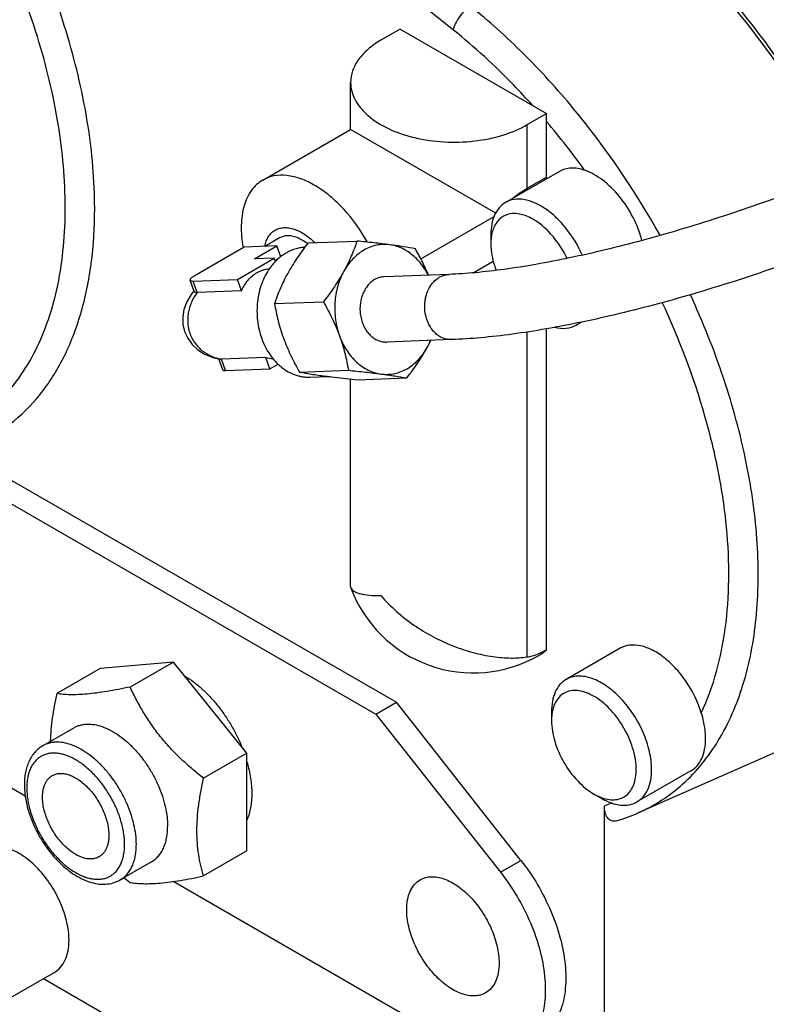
# Model space of a CAD drawing. Header units: inches. Extents: x 0 to 34, y 0 to 22.
# Tile 138 of 164: x 28.6 to 29.3, y 13.4 to 14.3. Entities that reach past the tile are written whole.
import ezdxf

# ---------------------------------------------------------------- set-up
doc = ezdxf.new("R2010")
doc.units = ezdxf.units.IN
doc.header["$LTSCALE"] = 1.87
doc.header["$MEASUREMENT"] = 0
doc.layers.add('3_ALL_AXES', color=7, linetype='CONTINUOUS')
doc.layers.add('7_ALL_FEATURES', color=7, linetype='CONTINUOUS')

msp = doc.modelspace()

# ---------------------------------------------------------------- linework, layer by layer
at = {"layer": '3_ALL_AXES', "color": 7, "linetype": 'Continuous'}
for p, q in [((29.01104, 14.26737), (28.82321, 14.41789)), ((29.09518, 14.13441), (29.09518, 14.18473)), ((28.83868, 14.13168), (28.91817, 14.17757)), ((29.04925, 14.10188), (28.91816, 14.17757)), ((29.07778, 14.12437), (29.07778, 14.18185)), ((29.07778, 14.12437), (29.09518, 14.13441)), ((28.98156, 14.06046), (29.04769, 14.09864)), ((28.85398, 14.07945), (28.8406, 14.07173)), ((28.87968, 14.07494), (28.92385, 14.07656)), ((29.02893, 14.04796), (29.04699, 14.05839)), ((28.84939, 14.02), (28.89357, 14.02162)), ((29.09518, 13.70704), (29.09518, 13.99736)), ((29.07778, 13.70053), (29.07778, 13.99452)), ((28.87191, 13.9581), (28.91609, 13.95971)), ((28.88156, 13.95349), (28.89813, 13.9541)), ((28.90035, 13.95381), (28.901, 13.95373)), ((28.901, 13.95373), (28.92472, 13.95113)), ((28.92472, 13.95113), (28.96889, 13.95274)), ((28.91816, 13.76411), (28.91838, 13.76291)), ((29.16161, 13.70829), (29.11289, 13.68016)), ((28.75811, 13.6959), (28.71892, 13.67328)), ((28.69181, 13.68998), (28.65263, 13.66735)), ((28.66831, 13.63649), (28.64002, 13.62016)), ((28.8244, 13.61343), (28.78521, 13.59081)), ((29.22559, 13.59748), (29.17687, 13.56935)), ((28.8244, 13.52504), (28.78521, 13.50242)), ((28.73831, 13.51525), (28.71002, 13.49892)), ((28.65043, 13.41521), (28.60171, 13.38708)), ((28.64066, 13.40957), (28.85914, 13.28343))]:
    msp.add_line(p, q, dxfattribs=at)
for centre, radius, start, end in [((29.12257, 14.11869), 0.03158, 150.14548, 154.57003), ((28.9379, 14.09167), 0.11875, 190.08628, 190.26482), ((28.84879, 14.0567), 0.15817, 331.1307, 333.74426), ((28.93336, 14.01004), 0.06159, 331.16106, 337.70411), ((28.97675, 14.5736), 0.62448, 262.48162, 262.76467), ((28.98393, 14.62987), 0.68121, 262.76168, 262.95278), ((29.02906, 13.80413), 0.11811, 200.42586, 299.99986), ((29.06802, 13.73657), 0.04012, 300.06763, 312.61411), ((29.09604, 13.70481), 0.14808, 290.28294, 292.90538), ((28.92712, 13.76059), 0.33629, 230.55738, 231.74981)]:
    msp.add_arc(centre, radius, start, end, dxfattribs=at)
for points, knots in [([(28.83868, 14.13168), (28.83671, 14.13054), (28.83294, 14.12777), (28.82646, 14.12041), (28.82087, 14.10792), (28.81863, 14.09016), (28.8198, 14.07749), (28.82098, 14.07088)], [0, 0, 0, 0, 0.10193, 0.206995, 0.435696, 0.699688, 1, 1, 1, 1]), ([(28.93339, 14.07557), (28.92743, 14.08626), (28.91686, 14.10111), (28.89996, 14.1173), (28.88695, 14.12665), (28.87383, 14.13308), (28.86104, 14.1363), (28.84904, 14.13609), (28.84182, 14.13349), (28.83868, 14.13168)], [0, 0, 0, 0, 0.305659, 0.449673, 0.583246, 0.704329, 0.812488, 0.909542, 1, 1, 1, 1]), ([(29.06427, 14.11501), (29.06539, 14.11594), (29.06971, 14.11931), (29.07429, 14.12236), (29.07778, 14.12437)], [0, 0, 0, 0, 0.265867, 1, 1, 1, 1]), ([(28.84053, 14.07178), (28.84086, 14.07345), (28.84174, 14.0766), (28.84354, 14.0802), (28.84533, 14.08264), (28.84681, 14.08423), (28.84845, 14.08559), (28.84964, 14.08634), (28.85025, 14.08668)], [0, 0, 0, 0, 0.27709, 0.532, 0.652866, 0.770409, 0.885719, 1, 1, 1, 1]), ([(28.85025, 14.08668), (28.85082, 14.08699), (28.85202, 14.08755), (28.85391, 14.08818), (28.85589, 14.08859), (28.85871, 14.08886), (28.86245, 14.08863), (28.86706, 14.0875), (28.8718, 14.08554), (28.87657, 14.0828), (28.8813, 14.07933), (28.8843, 14.07663), (28.88577, 14.07519)], [0, 0, 0, 0, 0.049222, 0.099002, 0.149781, 0.201955, 0.311661, 0.430225, 0.558597, 0.696855, 0.844376, 1, 1, 1, 1]), ([(28.86081, 14.08135), (28.8596, 14.0813), (28.85779, 14.08104), (28.85554, 14.08026), (28.85449, 14.07975), (28.85398, 14.07945)], [0, 0, 0, 0, 0.509753, 0.756215, 1, 1, 1, 1]), ([(28.87908, 14.07422), (28.87759, 14.07537), (28.87458, 14.07742), (28.86989, 14.07974), (28.8653, 14.08113), (28.86225, 14.0814), (28.86081, 14.08135)], [0, 0, 0, 0, 0.283414, 0.544635, 0.782884, 1, 1, 1, 1]), ([(28.87658, 14.07088), (28.87509, 14.0708), (28.8721, 14.07044), (28.8677, 14.06935), (28.86341, 14.06771), (28.85927, 14.06555), (28.85533, 14.06287), (28.85034, 14.05861), (28.84707, 14.0548), (28.84514, 14.05206)], [0, 0, 0, 0, 0.118363, 0.237544, 0.35821, 0.480946, 0.606233, 0.734429, 1, 1, 1, 1]), ([(28.87968, 14.07494), (28.87795, 14.0727), (28.87458, 14.0682), (28.86977, 14.06134), (28.8653, 14.05441), (28.86256, 14.04971), (28.86126, 14.04735)], [0, 0, 0, 0, 0.25543, 0.508191, 0.756905, 1, 1, 1, 1]), ([(28.92385, 14.07656), (28.92311, 14.07431), (28.92151, 14.06977), (28.91878, 14.06296), (28.91562, 14.05606), (28.91325, 14.0515), (28.91199, 14.04921)], [0, 0, 0, 0, 0.237892, 0.483423, 0.737418, 1, 1, 1, 1]), ([(28.95353, 14.0732), (28.95154, 14.07346), (28.94752, 14.07365), (28.94151, 14.07293), (28.93564, 14.0712), (28.93001, 14.0685), (28.92474, 14.06488), (28.9199, 14.0604), (28.91557, 14.05515), (28.91311, 14.05126), (28.91199, 14.04921)], [0, 0, 0, 0, 0.117817, 0.235639, 0.354709, 0.476182, 0.600972, 0.729706, 0.86272, 1, 1, 1, 1]), ([(28.95353, 14.0732), (28.94879, 14.07382), (28.93891, 14.07501), (28.929, 14.07604), (28.92385, 14.07656)], [0, 0, 0, 0, 0.479812, 1, 1, 1, 1]), ([(28.97665, 14.06959), (28.97311, 14.07024), (28.96541, 14.07154), (28.95769, 14.07265), (28.95353, 14.0732)], [0, 0, 0, 0, 0.462168, 1, 1, 1, 1]), ([(28.98818, 14.04576), (28.98634, 14.04946), (28.98306, 14.0547), (28.97771, 14.06074), (28.97338, 14.06462), (28.96874, 14.06786), (28.96385, 14.07042), (28.95877, 14.07224), (28.95527, 14.07297), (28.95353, 14.0732)], [0, 0, 0, 0, 0.269784, 0.399614, 0.525813, 0.64852, 0.768062, 0.885002, 1, 1, 1, 1]), ([(28.98847, 14.04574), (28.98677, 14.04982), (28.98305, 14.05789), (28.97885, 14.06571), (28.97665, 14.06959)], [0, 0, 0, 0, 0.498053, 1, 1, 1, 1]), ([(28.84514, 14.05206), (28.84363, 14.04993), (28.84087, 14.04537), (28.83763, 14.03796), (28.83526, 14.03002), (28.83383, 14.0217), (28.83335, 14.01318), (28.83401, 14.00186), (28.83594, 13.9935), (28.83787, 13.98822)], [0, 0, 0, 0, 0.117579, 0.238886, 0.363326, 0.490092, 0.618231, 0.746694, 1, 1, 1, 1]), ([(28.86126, 14.04735), (28.86, 14.04506), (28.85762, 14.0405), (28.85447, 14.0336), (28.85174, 14.02679), (28.85014, 14.02225), (28.84939, 14.02)], [0, 0, 0, 0, 0.262582, 0.516577, 0.762108, 1, 1, 1, 1]), ([(28.91199, 14.04921), (28.91069, 14.04686), (28.90794, 14.04215), (28.90347, 14.03523), (28.89866, 14.02837), (28.89529, 14.02386), (28.89357, 14.02162)], [0, 0, 0, 0, 0.243095, 0.491809, 0.74457, 1, 1, 1, 1]), ([(28.91199, 14.04921), (28.90964, 14.04496), (28.90686, 14.03805), (28.90468, 14.02837), (28.90379, 14.0208), (28.90367, 14.01313), (28.90456, 14.00299), (28.90638, 13.99553), (28.9081, 13.99079)], [0, 0, 0, 0, 0.241927, 0.366937, 0.493603, 0.621118, 0.748633, 1, 1, 1, 1]), ([(28.93984, 14.04172), (28.93863, 14.04102), (28.93628, 14.03932), (28.93324, 14.03611), (28.93069, 14.03228), (28.928, 14.02643), (28.9266, 14.0199), (28.92653, 14.01321), (28.92714, 14.0082), (28.92841, 14.00337), (28.93031, 13.99888), (28.93277, 13.99484), (28.93573, 13.99138), (28.9391, 13.9886), (28.94281, 13.98659), (28.94672, 13.98542), (28.94941, 13.98522), (28.95073, 13.98526)], [0, 0, 0, 0, 0.057271, 0.116995, 0.17929, 0.244004, 0.378505, 0.447293, 0.515969, 0.583759, 0.649966, 0.714031, 0.775607, 0.834609, 0.891266, 0.946123, 1, 1, 1, 1]), ([(28.94857, 14.04428), (28.94781, 14.04425), (28.9463, 14.0441), (28.94332, 14.04342), (28.94118, 14.04249), (28.93984, 14.04172)], [0, 0, 0, 0, 0.246571, 0.494703, 1, 1, 1, 1]), ([(28.84939, 14.02), (28.84982, 14.01745), (28.85076, 14.01229), (28.85252, 14.00453), (28.8547, 13.99671), (28.85643, 13.99152), (28.85738, 13.98893)], [0, 0, 0, 0, 0.242183, 0.48945, 0.742131, 1, 1, 1, 1]), ([(28.89357, 14.02162), (28.89498, 14.01913), (28.89773, 14.0141), (28.90158, 14.00644), (28.90507, 13.99868), (28.90714, 13.99343), (28.9081, 13.99079)], [0, 0, 0, 0, 0.252102, 0.503466, 0.753164, 1, 1, 1, 1]), ([(28.83787, 13.98822), (28.83881, 13.98561), (28.84099, 13.98059), (28.84512, 13.97365), (28.84922, 13.9685), (28.85284, 13.96488), (28.85657, 13.96165), (28.86157, 13.95828), (28.86699, 13.95583), (28.87143, 13.9545), (28.87479, 13.95383), (28.87817, 13.95347), (28.88043, 13.95345), (28.88156, 13.95349)], [0, 0, 0, 0, 0.139199, 0.274543, 0.405434, 0.469178, 0.531758, 0.653496, 0.771345, 0.829172, 0.886437, 0.943316, 1, 1, 1, 1]), ([(28.85738, 13.98893), (28.85834, 13.98629), (28.86041, 13.98103), (28.8639, 13.97327), (28.86775, 13.96562), (28.8705, 13.96059), (28.87191, 13.9581)], [0, 0, 0, 0, 0.246836, 0.496534, 0.747898, 1, 1, 1, 1]), ([(28.9081, 13.99079), (28.90976, 13.98622), (28.91394, 13.97765), (28.92144, 13.96859), (28.92842, 13.96302), (28.93394, 13.95978), (28.93974, 13.95749), (28.94376, 13.95661), (28.94577, 13.95635)], [0, 0, 0, 0, 0.272176, 0.529218, 0.651897, 0.770805, 0.886556, 1, 1, 1, 1]), ([(28.9081, 13.99079), (28.90905, 13.98819), (28.91079, 13.983), (28.91296, 13.97518), (28.91472, 13.96743), (28.91567, 13.96227), (28.91609, 13.95971)], [0, 0, 0, 0, 0.25787, 0.51055, 0.757818, 1, 1, 1, 1]), ([(28.94577, 13.95635), (28.94775, 13.95609), (28.95177, 13.95589), (28.95779, 13.95662), (28.96366, 13.95835), (28.96928, 13.96105), (28.97456, 13.96467), (28.9794, 13.96914), (28.98372, 13.97439), (28.98618, 13.97829), (28.98731, 13.98033)], [0, 0, 0, 0, 0.117817, 0.235639, 0.354709, 0.476182, 0.600972, 0.729706, 0.86272, 1, 1, 1, 1]), ([(28.96889, 13.95274), (28.97061, 13.95499), (28.97398, 13.95949), (28.97879, 13.96635), (28.98326, 13.97327), (28.98601, 13.97798), (28.98731, 13.98033)], [0, 0, 0, 0, 0.25543, 0.508191, 0.756905, 1, 1, 1, 1]), ([(28.87191, 13.9581), (28.87546, 13.95745), (28.88315, 13.95614), (28.89088, 13.95504), (28.89504, 13.95449)], [0, 0, 0, 0, 0.462168, 1, 1, 1, 1]), ([(28.91609, 13.95971), (28.92124, 13.9592), (28.93114, 13.95816), (28.94103, 13.95697), (28.94577, 13.95635)], [0, 0, 0, 0, 0.520188, 1, 1, 1, 1]), ([(28.94577, 13.95635), (28.94993, 13.9558), (28.95765, 13.9547), (28.96534, 13.95339), (28.96889, 13.95274)], [0, 0, 0, 0, 0.537832, 1, 1, 1, 1]), ([(28.91838, 13.76291), (28.91883, 13.76169), (28.92065, 13.76009), (28.92361, 13.75867), (28.92821, 13.75718), (28.93561, 13.75605), (28.94198, 13.75586), (28.94555, 13.75591)], [0, 0, 0, 0, 0.135088, 0.22885, 0.342624, 0.631481, 1, 1, 1, 1]), ([(28.94555, 13.75591), (28.95418, 13.74581), (28.97445, 13.72801), (29.0039, 13.71241), (29.02842, 13.70425), (29.04606, 13.70053), (29.0625, 13.69915), (29.07295, 13.69976), (29.07778, 13.70053)], [0, 0, 0, 0, 0.268442, 0.538059, 0.667533, 0.789553, 0.901243, 1, 1, 1, 1]), ([(29.07778, 13.70053), (29.07921, 13.70075), (29.08529, 13.70208), (29.09105, 13.70466), (29.09518, 13.70704)], [0, 0, 0, 0, 0.232283, 1, 1, 1, 1]), ([(29.235, 13.65002), (29.23196, 13.65975), (29.22514, 13.67371), (29.21285, 13.6896), (29.20253, 13.69945), (29.19168, 13.70669), (29.18084, 13.7109), (29.1705, 13.71177), (29.16423, 13.7098), (29.16161, 13.70829)], [0, 0, 0, 0, 0.294751, 0.44129, 0.579615, 0.705337, 0.816057, 0.912557, 1, 1, 1, 1]), ([(28.7684, 13.6832), (28.77105, 13.6816), (28.77632, 13.67801), (28.78386, 13.67176), (28.79113, 13.66461), (28.79803, 13.65665), (28.80445, 13.64801), (28.81029, 13.63883), (28.81546, 13.62924), (28.81843, 13.62262), (28.81979, 13.61927)], [0, 0, 0, 0, 0.111621, 0.229213, 0.351893, 0.478583, 0.608067, 0.739036, 0.870134, 1, 1, 1, 1]), ([(28.65263, 13.66735), (28.65182, 13.66367), (28.65034, 13.65634), (28.64854, 13.64539), (28.64729, 13.63466), (28.64687, 13.62756), (28.64677, 13.62406)], [0, 0, 0, 0, 0.258874, 0.512717, 0.76019, 1, 1, 1, 1]), ([(28.71892, 13.67328), (28.7154, 13.67253), (28.70851, 13.67113), (28.69843, 13.6693), (28.68893, 13.66786), (28.68015, 13.66686), (28.67215, 13.66632), (28.66496, 13.66624), (28.65853, 13.66658), (28.65452, 13.66706), (28.65263, 13.66735)], [0, 0, 0, 0, 0.16148, 0.31533, 0.459482, 0.592025, 0.711801, 0.818836, 0.914294, 1, 1, 1, 1]), ([(28.78521, 13.59081), (28.78162, 13.59364), (28.77456, 13.59943), (28.76442, 13.60859), (28.75487, 13.61828), (28.74605, 13.62849), (28.73806, 13.63918), (28.7309, 13.65027), (28.72454, 13.66164), (28.72073, 13.66939), (28.71892, 13.67328)], [0, 0, 0, 0, 0.128272, 0.256173, 0.383413, 0.509637, 0.634513, 0.757849, 0.879633, 1, 1, 1, 1]), ([(29.23884, 13.62677), (29.23884, 13.62862), (29.23847, 13.63649), (29.2368, 13.64427), (29.235, 13.65002)], [0, 0, 0, 0, 0.234975, 1, 1, 1, 1]), ([(28.66831, 13.63649), (28.66917, 13.63699), (28.67096, 13.63788), (28.67382, 13.63887), (28.67685, 13.63951), (28.68114, 13.63991), (28.68686, 13.63949), (28.69392, 13.63762), (28.70115, 13.63442), (28.70841, 13.62998), (28.71556, 13.62438), (28.72244, 13.61775), (28.72892, 13.61023), (28.73485, 13.60198), (28.7401, 13.59316), (28.74457, 13.58398), (28.74816, 13.57463), (28.75079, 13.5653), (28.75241, 13.55619), (28.7528, 13.5502), (28.7528, 13.54729)], [0, 0, 0, 0, 0.021332, 0.042893, 0.064898, 0.087543, 0.135319, 0.187219, 0.243657, 0.304605, 0.369692, 0.43829, 0.509576, 0.5826, 0.656332, 0.729708, 0.801686, 0.871276, 0.937619, 1, 1, 1, 1]), ([(29.22559, 13.59748), (29.2277, 13.5987), (29.23165, 13.60202), (29.23585, 13.60889), (29.23835, 13.61736), (29.23884, 13.62352), (29.23884, 13.62677)], [0, 0, 0, 0, 0.217773, 0.450952, 0.710201, 1, 1, 1, 1]), ([(28.82454, 13.60548), (28.82523, 13.60303), (28.82646, 13.59817), (28.82781, 13.5909), (28.82862, 13.58383), (28.82882, 13.57917), (28.82882, 13.57689)], [0, 0, 0, 0, 0.263213, 0.518313, 0.764257, 1, 1, 1, 1]), ([(28.77929, 13.5432), (28.77929, 13.54701), (28.77958, 13.55479), (28.7808, 13.56659), (28.7827, 13.57865), (28.78432, 13.58674), (28.78521, 13.59081)], [0, 0, 0, 0, 0.238171, 0.485258, 0.739752, 1, 1, 1, 1]), ([(28.82882, 13.57689), (28.82882, 13.57472), (28.82865, 13.57047), (28.82762, 13.56248), (28.82602, 13.55676), (28.82454, 13.55325)], [0, 0, 0, 0, 0.269971, 0.526717, 1, 1, 1, 1]), ([(28.73831, 13.51525), (28.73945, 13.51591), (28.74166, 13.51745), (28.74458, 13.52032), (28.74708, 13.52373), (28.74916, 13.52763), (28.75079, 13.53199), (28.75196, 13.53677), (28.75266, 13.54192), (28.7528, 13.54547), (28.7528, 13.54729)], [0, 0, 0, 0, 0.108013, 0.218062, 0.332, 0.451362, 0.577273, 0.710491, 0.851436, 1, 1, 1, 1]), ([(28.78521, 13.50242), (28.7843, 13.50554), (28.78263, 13.51195), (28.78074, 13.5219), (28.77955, 13.53237), (28.77929, 13.53954), (28.77929, 13.5432)], [0, 0, 0, 0, 0.235922, 0.480163, 0.734458, 1, 1, 1, 1]), ([(28.66368, 13.4445), (28.66368, 13.44996), (28.66215, 13.46146), (28.65644, 13.47834), (28.64764, 13.49461), (28.63646, 13.50892), (28.62379, 13.52012), (28.61062, 13.52735), (28.59943, 13.52954), (28.5915, 13.52838), (28.58803, 13.52693), (28.58645, 13.52602)], [0, 0, 0, 0, 0.128736, 0.27039, 0.41761, 0.562019, 0.695747, 0.813064, 0.912472, 0.957121, 1, 1, 1, 1]), ([(28.71892, 13.4965), (28.72081, 13.49621), (28.72483, 13.49573), (28.73125, 13.49539), (28.73844, 13.49547), (28.74644, 13.496), (28.75522, 13.497), (28.76472, 13.49845), (28.7748, 13.50027), (28.78169, 13.50168), (28.78521, 13.50242)], [0, 0, 0, 0, 0.085706, 0.181164, 0.2882, 0.407975, 0.540518, 0.68467, 0.83852, 1, 1, 1, 1]), ([(28.65043, 13.41521), (28.65254, 13.41643), (28.65649, 13.41975), (28.66069, 13.42662), (28.66319, 13.43509), (28.66368, 13.44125), (28.66368, 13.4445)], [0, 0, 0, 0, 0.217773, 0.450952, 0.710202, 1, 1, 1, 1])]:
    msp.add_open_spline(points, degree=3, knots=knots, dxfattribs=at)
at = {"layer": '7_ALL_FEATURES', "color": 7, "linetype": 'Continuous'}
for p, q in [((28.96294, 14.26824), (28.94555, 14.25819)), ((28.96294, 14.26824), (29.09518, 14.19189)), ((28.91816, 14.17755), (28.91816, 14.22002)), ((29.07778, 14.18185), (29.09518, 14.19189)), ((29.09518, 14.18473), (29.09518, 14.19189)), ((29.1068, 14.13955), (29.05808, 14.11143)), ((29.04483, 14.08214), (29.04483, 14.0741)), ((28.82206, 14.07105), (28.77669, 14.04485)), ((28.8514, 14.07212), (28.82206, 14.07105)), ((28.83119, 14.06045), (28.8514, 14.07212)), ((28.85498, 14.0623), (28.8514, 14.07212)), ((28.8158, 14.04192), (28.84904, 14.06111)), ((28.84904, 14.06111), (28.83119, 14.06045)), ((28.85014, 14.05808), (28.84904, 14.06111)), ((28.85312, 14.0607), (28.84987, 14.05883)), ((28.77574, 14.04045), (28.8158, 14.04192)), ((28.81953, 14.03167), (28.8158, 14.04192)), ((29.0071, 14.04642), (28.94857, 14.04428)), ((28.77678, 14.03106), (28.77309, 14.04121)), ((28.77947, 14.0302), (28.77574, 14.04045)), ((28.81953, 14.03167), (28.77957, 14.0302)), ((29.12673, 14.00332), (29.12205, 14.00062)), ((29.00926, 13.98741), (28.95073, 13.98526)), ((28.79361, 13.97128), (28.79985, 13.96979)), ((28.84154, 13.97118), (28.80157, 13.96972)), ((28.84527, 13.96093), (28.84154, 13.97118)), ((28.80255, 13.96022), (28.79899, 13.96999)), ((28.80148, 13.96972), (28.79985, 13.96979)), ((28.80521, 13.95946), (28.80148, 13.96972)), ((28.84527, 13.96093), (28.85265, 13.96519)), ((28.80521, 13.95946), (28.84527, 13.96093)), ((28.91816, 13.76412), (28.91816, 13.9518)), ((28.61148, 13.86038), (28.95946, 13.65948)), ((28.59295, 13.84969), (28.94094, 13.64878)), ((28.75811, 13.6959), (28.69181, 13.68998)), ((28.8244, 13.61343), (28.75811, 13.6959)), ((28.94094, 13.64878), (28.95946, 13.65948)), ((29.07205, 13.51643), (28.95946, 13.65948)), ((29.09964, 13.65088), (29.09964, 13.64284)), ((28.94094, 13.64878), (29.05352, 13.50573)), ((28.62416, 13.5745), (28.52842, 13.62978)), ((29.32637, 13.62516), (29.17783, 13.55942)), ((28.8244, 13.52504), (28.8244, 13.61343)), ((29.14488, 13.57252), (29.13792, 13.57654)), ((29.14738, 13.11702), (29.14738, 13.56591)), ((29.05352, 13.50573), (29.07205, 13.51643)), ((29.01054, 13.35143), (28.7577, 13.4974))]:
    msp.add_line(p, q, dxfattribs=at)
msp.add_lwpolyline([(28.77661, 14.03154), (28.77398, 14.02831), (28.77001, 14.02165), (28.76751, 14.01482), (28.7664, 14.00797), (28.76663, 14.00122), (28.76815, 13.99473), (28.77092, 13.98866), (28.77485, 13.98317), (28.77995, 13.97834), (28.78622, 13.97431), (28.79361, 13.97128)], dxfattribs=at)
for centre, radius, start, end in [((28.54914, 13.7236), 0.7147, 35.69554, 40.1809), ((29.0822, 14.07529), 0.0373, 169.17091, 169.56295), ((28.77991, 14.02102), 0.00919, 92.11173, 92.68291), ((29.11121, 14.01936), 0.02165, 300.0483, 311.19105), ((28.80914, 14.01166), 0.04262, 257.51352, 259.77273), ((28.84775, 13.99558), 0.02517, 255.70897, 270.35941), ((28.80123, 13.97899), 0.00928, 271.51581, 272.08331), ((29.13701, 13.64403), 0.0373, 169.17091, 169.56295), ((29.1094, 13.71428), 0.1693, 286.94245, 293.84258)]:
    msp.add_arc(centre, radius, start, end, dxfattribs=at)
for points, knots in [([(28.68687, 14.10617), (28.68687, 14.13138), (28.68225, 14.18384), (28.66385, 14.26299), (28.63436, 14.34317), (28.59489, 14.42135), (28.54692, 14.49462), (28.49224, 14.56026), (28.4329, 14.61578), (28.38977, 14.64602), (28.36794, 14.65863)], [0, 0, 0, 0, 0.114153, 0.237322, 0.366969, 0.499991, 0.633014, 0.762665, 0.88584, 1, 1, 1, 1]), ([(28.6603, 14.10684), (28.6603, 14.13203), (28.65548, 14.18451), (28.63636, 14.26356), (28.60583, 14.34341), (28.56512, 14.42078), (28.51588, 14.49256), (28.46009, 14.55584), (28.40004, 14.60804), (28.35659, 14.6354), (28.33474, 14.64632)], [0, 0, 0, 0, 0.115032, 0.239419, 0.37034, 0.504354, 0.637757, 0.766894, 0.888487, 1, 1, 1, 1]), ([(29.36237, 14.13868), (29.3381, 14.1865), (29.29496, 14.25425), (29.22603, 14.33277), (29.18845, 14.36706), (29.16913, 14.38253)], [0, 0, 0, 0, 0.513917, 0.762809, 1, 1, 1, 1]), ([(29.365, 14.13979), (29.35267, 14.16408), (29.32569, 14.21126), (29.27898, 14.27694), (29.22726, 14.33583), (29.18931, 14.37046), (29.1698, 14.3861)], [0, 0, 0, 0, 0.258271, 0.514229, 0.76296, 1, 1, 1, 1]), ([(29.01104, 14.26737), (29.01141, 14.26934), (29.0129, 14.27347), (29.01638, 14.27929), (29.02092, 14.28464), (29.02451, 14.28767), (29.02639, 14.2889)], [0, 0, 0, 0, 0.223055, 0.482023, 0.750548, 1, 1, 1, 1]), ([(29.19771, 14.08178), (29.17511, 14.12221), (29.13624, 14.17944), (29.07565, 14.24619), (29.04307, 14.27553), (29.02639, 14.2889)], [0, 0, 0, 0, 0.51432, 0.762629, 1, 1, 1, 1]), ([(29.08266, 14.19912), (29.077, 14.20544), (29.05453, 14.2296), (29.03017, 14.25204), (29.01104, 14.26737)], [0, 0, 0, 0, 0.257034, 1, 1, 1, 1]), ([(28.94555, 14.25819), (28.94144, 14.25582), (28.934, 14.2507), (28.9251, 14.24134), (28.91947, 14.231), (28.91816, 14.22358), (28.91816, 14.22002)], [0, 0, 0, 0, 0.289799, 0.54905, 0.782229, 1, 1, 1, 1]), ([(28.91816, 14.22002), (28.91816, 14.21736), (28.91887, 14.2119), (28.922, 14.20402), (28.92708, 14.19655), (28.93664, 14.18696), (28.95293, 14.17704), (28.97635, 14.16922), (29.00263, 14.16553), (29.02965, 14.16627), (29.05519, 14.17138), (29.07086, 14.17785), (29.07778, 14.18185)], [0, 0, 0, 0, 0.04286, 0.087489, 0.135322, 0.187286, 0.304551, 0.438223, 0.58257, 0.729726, 0.87132, 1, 1, 1, 1]), ([(29.50935, 14.20954), (29.50037, 14.20436), (29.48168, 14.19402), (29.45246, 14.179), (29.42145, 14.16416), (29.38896, 14.14963), (29.35534, 14.13558), (29.3209, 14.12214), (29.286, 14.10945), (29.25098, 14.09764), (29.21619, 14.08682), (29.18198, 14.07709), (29.14869, 14.06857), (29.11668, 14.06131), (29.08627, 14.05541), (29.05781, 14.05091), (29.03165, 14.04785), (29.01498, 14.04671), (29.0071, 14.04642)], [0, 0, 0, 0, 0.058478, 0.120443, 0.185285, 0.25239, 0.321119, 0.390826, 0.460856, 0.530553, 0.599262, 0.666336, 0.73114, 0.793053, 0.851473, 0.905819, 0.955513, 1, 1, 1, 1]), ([(29.53888, 14.1584), (29.52936, 14.1529), (29.50961, 14.14197), (29.47881, 14.12614), (29.44628, 14.11057), (29.41231, 14.09538), (29.37721, 14.08072), (29.3413, 14.06671), (29.30492, 14.0535), (29.26841, 14.0412), (29.23211, 14.02993), (29.19635, 14.0198), (29.16146, 14.01089), (29.12775, 14.00329), (29.09552, 13.99706), (29.06501, 13.99228), (29.03646, 13.98897), (29.01808, 13.98773), (29.00926, 13.98741)], [0, 0, 0, 0, 0.058833, 0.120756, 0.185253, 0.251809, 0.319852, 0.38879, 0.458019, 0.526931, 0.59492, 0.661397, 0.725795, 0.787584, 0.846279, 0.901446, 0.952786, 1, 1, 1, 1]), ([(29.12957, 14.14061), (29.12564, 14.14193), (29.11954, 14.14307), (29.11177, 14.14188), (29.10835, 14.14045), (29.1068, 14.13955)], [0, 0, 0, 0, 0.531049, 0.770135, 1, 1, 1, 1]), ([(29.18139, 14.07713), (29.1795, 14.08431), (29.17395, 14.09839), (29.16182, 14.11704), (29.14702, 14.13185), (29.13537, 14.13866), (29.12957, 14.14061)], [0, 0, 0, 0, 0.263116, 0.531566, 0.783029, 1, 1, 1, 1]), ([(29.1274, 14.06398), (29.12364, 14.07247), (29.11645, 14.08442), (29.10439, 14.09774), (29.09477, 14.10568), (29.08489, 14.11132), (29.07517, 14.11439), (29.06599, 14.11467), (29.06044, 14.11279), (29.05808, 14.11143)], [0, 0, 0, 0, 0.301853, 0.447206, 0.582889, 0.705844, 0.814821, 0.911254, 1, 1, 1, 1]), ([(28.50406, 13.87863), (28.51716, 13.8782), (28.54292, 13.87985), (28.57947, 13.89085), (28.61176, 13.91016), (28.6389, 13.93725), (28.66034, 13.97135), (28.67576, 14.01163), (28.68499, 14.05727), (28.68687, 14.08946), (28.68687, 14.10617)], [0, 0, 0, 0, 0.119275, 0.232615, 0.344035, 0.457905, 0.578147, 0.70765, 0.848086, 1, 1, 1, 1]), ([(28.55717, 13.90231), (28.56521, 13.90587), (28.58075, 13.91452), (28.60149, 13.93172), (28.61938, 13.95289), (28.63422, 13.97774), (28.64587, 14.00597), (28.65736, 14.04891), (28.6603, 14.08335), (28.6603, 14.10684)], [0, 0, 0, 0, 0.108904, 0.218816, 0.332046, 0.450573, 0.575906, 0.709045, 1, 1, 1, 1]), ([(29.05808, 14.11143), (29.05597, 14.11021), (29.05202, 14.10689), (29.04782, 14.10002), (29.04532, 14.09155), (29.04483, 14.08538), (29.04483, 14.08214)], [0, 0, 0, 0, 0.217773, 0.450952, 0.710201, 1, 1, 1, 1]), ([(29.11366, 14.061), (29.11144, 14.06567), (29.10629, 14.07453), (29.09681, 14.08599), (29.08625, 14.09484), (29.07534, 14.10038), (29.06473, 14.10213), (29.0552, 14.09935), (29.04835, 14.0921), (29.04622, 14.08573), (29.04556, 14.0823)], [0, 0, 0, 0, 0.162109, 0.319669, 0.464666, 0.591543, 0.699377, 0.794514, 0.890401, 1, 1, 1, 1]), ([(29.04552, 14.08205), (29.0454, 14.08142), (29.04499, 14.07879), (29.04483, 14.07613), (29.04483, 14.0741)], [0, 0, 0, 0, 0.240463, 1, 1, 1, 1]), ([(29.04483, 14.0741), (29.04483, 14.07221), (29.04528, 14.06407), (29.04734, 14.05607), (29.04951, 14.05022)], [0, 0, 0, 0, 0.233005, 1, 1, 1, 1]), ([(28.83367, 14.04809), (28.83453, 14.04859), (28.8363, 14.04949), (28.83907, 14.05053), (28.84191, 14.05125), (28.84383, 14.0515), (28.8448, 14.05157)], [0, 0, 0, 0, 0.254797, 0.505696, 0.75368, 1, 1, 1, 1]), ([(28.77669, 14.04485), (28.77639, 14.04468), (28.77582, 14.04434), (28.77504, 14.04381), (28.77437, 14.0433), (28.77384, 14.04282), (28.77343, 14.04237), (28.77316, 14.04195), (28.77305, 14.04161), (28.77304, 14.04137), (28.77307, 14.04126), (28.77309, 14.04121)], [0, 0, 0, 0, 0.194346, 0.370856, 0.527159, 0.661911, 0.774615, 0.865928, 0.938638, 0.970122, 1, 1, 1, 1]), ([(28.81953, 14.03167), (28.82032, 14.03343), (28.82211, 14.03681), (28.82543, 14.04135), (28.82927, 14.04518), (28.83217, 14.04723), (28.83367, 14.04809)], [0, 0, 0, 0, 0.263972, 0.51867, 0.763804, 1, 1, 1, 1]), ([(28.9873, 14.00486), (28.98649, 14.00709), (28.98531, 14.01177), (28.98498, 14.01778), (28.9854, 14.02257), (28.98627, 14.02719), (28.98816, 14.03262), (28.99162, 14.03828), (28.99542, 14.04202), (28.99883, 14.0442), (29.00149, 14.0454), (29.00426, 14.04617), (29.00616, 14.04639), (29.0071, 14.04642)], [0, 0, 0, 0, 0.13486, 0.271627, 0.339792, 0.407261, 0.538519, 0.663373, 0.780949, 0.837336, 0.892371, 0.946439, 1, 1, 1, 1]), ([(28.77309, 14.04121), (28.77311, 14.04114), (28.77319, 14.04101), (28.77338, 14.04084), (28.77362, 14.0407), (28.77393, 14.04059), (28.7743, 14.04051), (28.77491, 14.04044), (28.7754, 14.04044), (28.77574, 14.04045)], [0, 0, 0, 0, 0.075685, 0.158694, 0.254563, 0.36667, 0.496913, 0.64608, 1, 1, 1, 1]), ([(28.77957, 14.0302), (28.77763, 14.02759), (28.77512, 14.02335), (28.77277, 14.01728), (28.77155, 14.01257), (28.7709, 14.00776), (28.77085, 14.00293), (28.77144, 13.99817), (28.77264, 13.99354), (28.77446, 13.98915), (28.77686, 13.98507), (28.77977, 13.98137), (28.78315, 13.97811), (28.78693, 13.97532), (28.79102, 13.97302), (28.79537, 13.97124), (28.79839, 13.97039), (28.79992, 13.97005)], [0, 0, 0, 0, 0.127898, 0.191789, 0.255502, 0.318964, 0.382114, 0.444916, 0.507357, 0.569449, 0.631239, 0.692794, 0.7542, 0.815543, 0.876903, 0.938371, 1, 1, 1, 1]), ([(28.77678, 14.03106), (28.7768, 14.03099), (28.77689, 14.03085), (28.77708, 14.03066), (28.77733, 14.03051), (28.77765, 14.03038), (28.77802, 14.03028), (28.77864, 14.03019), (28.77913, 14.03018), (28.77947, 14.0302)], [0, 0, 0, 0, 0.077909, 0.163798, 0.262198, 0.375891, 0.506239, 0.653881, 1, 1, 1, 1]), ([(29.17783, 13.55942), (29.1852, 13.56269), (29.19949, 13.57042), (29.21893, 13.5854), (29.23617, 13.6036), (29.25645, 13.63254), (29.27528, 13.67658), (29.28657, 13.73726), (29.28709, 13.8051), (29.2769, 13.87794), (29.25637, 13.95345), (29.23652, 14.00327), (29.22507, 14.02807)], [0, 0, 0, 0, 0.046741, 0.093743, 0.141771, 0.191512, 0.298046, 0.416407, 0.547289, 0.689735, 0.841615, 1, 1, 1, 1]), ([(29.235, 13.65002), (29.24627, 13.67389), (29.25685, 13.71453), (29.26066, 13.77136), (29.25848, 13.81864), (29.25116, 13.86812), (29.2345, 13.93701), (29.21514, 13.98788), (29.19963, 14.02107)], [0, 0, 0, 0, 0.206631, 0.32221, 0.44566, 0.576318, 0.713177, 1, 1, 1, 1]), ([(29.00926, 13.98741), (29.00813, 13.98737), (29.00583, 13.9875), (29.00246, 13.98835), (28.99922, 13.98981), (28.99617, 13.99187), (28.9934, 13.99446), (28.99008, 13.99862), (28.98824, 14.00229), (28.9873, 14.00486)], [0, 0, 0, 0, 0.113539, 0.228615, 0.34657, 0.468425, 0.594743, 0.725758, 1, 1, 1, 1]), ([(29.10237, 13.99865), (29.10581, 13.99779), (29.11263, 13.99702), (29.1193, 13.99903), (29.12205, 14.00062)], [0, 0, 0, 0, 0.526707, 1, 1, 1, 1]), ([(28.80255, 13.96022), (28.80257, 13.96015), (28.80265, 13.96001), (28.80284, 13.95985), (28.80309, 13.95971), (28.8034, 13.9596), (28.80377, 13.95952), (28.80438, 13.95945), (28.80486, 13.95945), (28.80521, 13.95946)], [0, 0, 0, 0, 0.075685, 0.158694, 0.254563, 0.36667, 0.496913, 0.64608, 1, 1, 1, 1]), ([(29.11289, 13.68016), (29.11078, 13.67894), (29.10683, 13.67563), (29.10263, 13.66875), (29.10013, 13.66028), (29.09964, 13.65412), (29.09964, 13.65088)], [0, 0, 0, 0, 0.217773, 0.450952, 0.710201, 1, 1, 1, 1]), ([(29.19012, 13.59864), (29.19012, 13.60411), (29.18859, 13.61561), (29.18288, 13.63249), (29.17408, 13.64875), (29.1629, 13.66306), (29.15024, 13.67427), (29.13706, 13.6815), (29.12587, 13.68368), (29.11795, 13.68252), (29.11447, 13.68107), (29.11289, 13.68016)], [0, 0, 0, 0, 0.128736, 0.270391, 0.41761, 0.562019, 0.695748, 0.813064, 0.912472, 0.957121, 1, 1, 1, 1]), ([(29.1762, 13.59864), (29.1762, 13.6045), (29.17414, 13.61686), (29.16684, 13.63444), (29.15599, 13.65035), (29.14468, 13.66099), (29.13496, 13.66676), (29.1262, 13.67013), (29.11715, 13.67065), (29.10968, 13.66726), (29.10525, 13.66313), (29.10204, 13.65757), (29.10081, 13.65331), (29.10038, 13.65104)], [0, 0, 0, 0, 0.137449, 0.289639, 0.443673, 0.586129, 0.64986, 0.707597, 0.806085, 0.851149, 0.896813, 0.945813, 1, 1, 1, 1]), ([(29.10033, 13.65079), (29.10021, 13.65016), (29.0998, 13.64753), (29.09964, 13.64486), (29.09964, 13.64284)], [0, 0, 0, 0, 0.240463, 1, 1, 1, 1]), ([(29.09964, 13.64284), (29.09964, 13.63656), (29.102, 13.62333), (29.1102, 13.60473), (29.1222, 13.58833), (29.13249, 13.57968), (29.13792, 13.57654)], [0, 0, 0, 0, 0.237219, 0.5, 0.762781, 1, 1, 1, 1]), ([(28.72452, 13.53096), (28.72452, 13.53387), (28.72413, 13.53986), (28.72251, 13.54897), (28.71987, 13.5583), (28.71629, 13.56765), (28.71182, 13.57683), (28.70656, 13.58565), (28.70063, 13.5939), (28.69416, 13.60142), (28.68728, 13.60805), (28.68013, 13.61365), (28.67286, 13.61809), (28.66563, 13.62129), (28.65858, 13.62316), (28.65285, 13.62358), (28.64856, 13.62318), (28.64554, 13.62254), (28.64268, 13.62155), (28.64088, 13.62066), (28.64002, 13.62016)], [0, 0, 0, 0, 0.062381, 0.12872, 0.198312, 0.270289, 0.343666, 0.417398, 0.490422, 0.561709, 0.630306, 0.695394, 0.756342, 0.81278, 0.864681, 0.912457, 0.935101, 0.957107, 0.978668, 1, 1, 1, 1]), ([(28.64002, 13.62016), (28.63866, 13.61937), (28.63604, 13.61756), (28.63261, 13.61421), (28.6297, 13.61032), (28.62734, 13.60596), (28.62552, 13.60119), (28.62424, 13.59607), (28.62349, 13.59065), (28.62333, 13.58694), (28.62333, 13.58506)], [0, 0, 0, 0, 0.116219, 0.233069, 0.351753, 0.473007, 0.597756, 0.726812, 0.86085, 1, 1, 1, 1]), ([(28.71391, 13.53096), (28.71391, 13.53267), (28.71376, 13.53617), (28.71312, 13.54149), (28.71206, 13.54695), (28.71008, 13.55444), (28.70664, 13.5638), (28.70117, 13.57464), (28.69452, 13.58479), (28.68694, 13.59388), (28.67997, 13.60041), (28.67415, 13.60478), (28.66982, 13.60753), (28.66549, 13.6098), (28.6612, 13.61155), (28.65699, 13.61278), (28.65289, 13.61347), (28.64894, 13.61361), (28.64519, 13.61319), (28.64167, 13.61222), (28.63842, 13.61069), (28.63547, 13.60864), (28.63287, 13.60608), (28.63063, 13.60304), (28.62878, 13.59955), (28.62732, 13.59566), (28.62628, 13.59139), (28.62565, 13.5868), (28.62552, 13.58362), (28.62552, 13.58199)], [0, 0, 0, 0, 0.032548, 0.066569, 0.101899, 0.138377, 0.213925, 0.291439, 0.368952, 0.444499, 0.516271, 0.550284, 0.582838, 0.613834, 0.643222, 0.67101, 0.697274, 0.72217, 0.745935, 0.768889, 0.791419, 0.813949, 0.836903, 0.860668, 0.885565, 0.911829, 0.939615, 0.969011, 1, 1, 1, 1]), ([(29.14539, 13.57308), (29.14743, 13.57237), (29.15147, 13.57134), (29.15749, 13.57119), (29.16299, 13.57256), (29.16773, 13.57544), (29.17152, 13.57971), (29.17425, 13.58515), (29.17587, 13.5916), (29.1762, 13.59622), (29.1762, 13.59864)], [0, 0, 0, 0, 0.133535, 0.254976, 0.368052, 0.478395, 0.592359, 0.715351, 0.850792, 1, 1, 1, 1]), ([(29.17687, 13.56935), (29.17898, 13.57057), (29.18293, 13.57389), (29.18713, 13.58076), (29.18963, 13.58923), (29.19012, 13.5954), (29.19012, 13.59864)], [0, 0, 0, 0, 0.217773, 0.450952, 0.710201, 1, 1, 1, 1]), ([(28.63975, 13.57378), (28.63975, 13.57488), (28.63984, 13.57703), (28.64027, 13.58015), (28.64097, 13.58304), (28.64196, 13.58568), (28.64322, 13.58805), (28.64474, 13.59011), (28.6465, 13.59184), (28.64784, 13.59278), (28.64853, 13.59318)], [0, 0, 0, 0, 0.148554, 0.289508, 0.422731, 0.548638, 0.667999, 0.781938, 0.891988, 1, 1, 1, 1]), ([(28.64853, 13.59318), (28.64905, 13.59348), (28.65014, 13.59402), (28.65187, 13.59461), (28.6537, 13.595), (28.6563, 13.59525), (28.65976, 13.59499), (28.66403, 13.59386), (28.66841, 13.59192), (28.67281, 13.58923), (28.67714, 13.58585), (28.6813, 13.58183), (28.68522, 13.57728), (28.68881, 13.57228), (28.69199, 13.56695), (28.6947, 13.56139), (28.69687, 13.55573), (28.69846, 13.55008), (28.69944, 13.54457), (28.69968, 13.54094), (28.69968, 13.53918)], [0, 0, 0, 0, 0.021332, 0.042893, 0.064898, 0.087543, 0.135318, 0.18722, 0.243657, 0.304605, 0.369693, 0.43829, 0.509576, 0.5826, 0.656332, 0.729708, 0.801686, 0.871275, 0.937621, 1, 1, 1, 1]), ([(28.62333, 13.58506), (28.62333, 13.58216), (28.62372, 13.5762), (28.62532, 13.56721), (28.62791, 13.55807), (28.63144, 13.54896), (28.63582, 13.54005), (28.64097, 13.53152), (28.64678, 13.52354), (28.65315, 13.51628), (28.65995, 13.50987), (28.66706, 13.50444), (28.67439, 13.50012), (28.68183, 13.49699), (28.68928, 13.49517), (28.69663, 13.49478), (28.70253, 13.49574), (28.70694, 13.4973), (28.70902, 13.49834), (28.71002, 13.49892)], [0, 0, 0, 0, 0.06199, 0.127122, 0.194912, 0.26469, 0.335625, 0.406814, 0.477332, 0.546302, 0.612956, 0.676702, 0.73719, 0.794374, 0.848549, 0.900322, 0.950502, 0.975271, 1, 1, 1, 1]), ([(28.62552, 13.58199), (28.62552, 13.58028), (28.62568, 13.57679), (28.62632, 13.57147), (28.62738, 13.56601), (28.62935, 13.55852), (28.6328, 13.54915), (28.63827, 13.53832), (28.64492, 13.52817), (28.65249, 13.51908), (28.65947, 13.51255), (28.66528, 13.50818), (28.66961, 13.50543), (28.67394, 13.50316), (28.67823, 13.5014), (28.68245, 13.50017), (28.68655, 13.49949), (28.69049, 13.49935), (28.69425, 13.49977), (28.69777, 13.50074), (28.70102, 13.50226), (28.70396, 13.50432), (28.70657, 13.50688), (28.70881, 13.50992), (28.71066, 13.51341), (28.71211, 13.5173), (28.71316, 13.52157), (28.71378, 13.52616), (28.71391, 13.52934), (28.71391, 13.53096)], [0, 0, 0, 0, 0.032548, 0.066569, 0.101899, 0.138377, 0.213925, 0.291439, 0.368952, 0.444499, 0.516271, 0.550284, 0.582838, 0.613834, 0.643222, 0.67101, 0.697274, 0.72217, 0.745935, 0.768889, 0.791419, 0.813949, 0.836903, 0.860668, 0.885565, 0.911829, 0.939615, 0.969011, 1, 1, 1, 1]), ([(28.69091, 13.51978), (28.69038, 13.51948), (28.6893, 13.51894), (28.68757, 13.51834), (28.68574, 13.51795), (28.68314, 13.51771), (28.67967, 13.51796), (28.6754, 13.5191), (28.67102, 13.52103), (28.66663, 13.52372), (28.6623, 13.52711), (28.65813, 13.53113), (28.65421, 13.53568), (28.65062, 13.54068), (28.64744, 13.54601), (28.64474, 13.55157), (28.64257, 13.55723), (28.64097, 13.56288), (28.63999, 13.56839), (28.63975, 13.57202), (28.63975, 13.57378)], [0, 0, 0, 0, 0.021332, 0.042893, 0.064898, 0.087543, 0.135318, 0.18722, 0.243657, 0.304605, 0.369693, 0.43829, 0.509576, 0.5826, 0.656332, 0.729708, 0.801686, 0.871275, 0.937621, 1, 1, 1, 1]), ([(29.13792, 13.57654), (29.13854, 13.57618), (29.14094, 13.57486), (29.14347, 13.57374), (29.14539, 13.57308)], [0, 0, 0, 0, 0.260097, 1, 1, 1, 1]), ([(29.14488, 13.57252), (29.14769, 13.5709), (29.15327, 13.56824), (29.16186, 13.56617), (29.16991, 13.56637), (29.17476, 13.56813), (29.17687, 13.56935)], [0, 0, 0, 0, 0.289799, 0.549049, 0.782228, 1, 1, 1, 1]), ([(29.15873, 13.55232), (29.15715, 13.55184), (29.15366, 13.5517), (29.14968, 13.55511), (29.14774, 13.56013), (29.14738, 13.5639), (29.14738, 13.56591)], [0, 0, 0, 0, 0.238815, 0.459084, 0.709177, 1, 1, 1, 1]), ([(28.69968, 13.53918), (28.69968, 13.53808), (28.69959, 13.53592), (28.69917, 13.53281), (28.69846, 13.52992), (28.69748, 13.52728), (28.69622, 13.52491), (28.6947, 13.52285), (28.69294, 13.52111), (28.6916, 13.52018), (28.69091, 13.51978)], [0, 0, 0, 0, 0.148554, 0.289508, 0.422731, 0.548638, 0.667999, 0.781938, 0.891988, 1, 1, 1, 1]), ([(28.71002, 13.49892), (28.71117, 13.49958), (28.71338, 13.50112), (28.71629, 13.50399), (28.7188, 13.5074), (28.72087, 13.5113), (28.7225, 13.51566), (28.72367, 13.52044), (28.72437, 13.52559), (28.72452, 13.52914), (28.72452, 13.53096)], [0, 0, 0, 0, 0.108014, 0.218064, 0.332003, 0.451365, 0.57728, 0.710496, 0.851429, 1, 1, 1, 1]), ([(29.07205, 13.51643), (29.07753, 13.50946), (29.08757, 13.49474), (29.09952, 13.47117), (29.10798, 13.44696), (29.11254, 13.4233), (29.11294, 13.40134), (29.10911, 13.38205), (29.10101, 13.36636), (29.09263, 13.35889), (29.08812, 13.35628)], [0, 0, 0, 0, 0.149963, 0.300331, 0.446016, 0.582439, 0.706136, 0.81551, 0.91181, 1, 1, 1, 1]), ([(28.96878, 13.47198), (28.96878, 13.47497), (28.96923, 13.48066), (28.97154, 13.48848), (28.97541, 13.49482), (28.97906, 13.49789), (28.98101, 13.49901)], [0, 0, 0, 0, 0.289798, 0.549048, 0.782227, 1, 1, 1, 1]), ([(28.98101, 13.49901), (28.98246, 13.49985), (28.98567, 13.50119), (28.99299, 13.50226), (29.00332, 13.50024), (29.01548, 13.49357), (29.02717, 13.48323), (29.03749, 13.47002), (29.04561, 13.45501), (29.05088, 13.43942), (29.05229, 13.42881), (29.05229, 13.42376)], [0, 0, 0, 0, 0.042879, 0.087528, 0.186936, 0.304252, 0.437981, 0.58239, 0.729609, 0.871264, 1, 1, 1, 1]), ([(29.05352, 13.50573), (29.05901, 13.49877), (29.06904, 13.48405), (29.08099, 13.46047), (29.08946, 13.43626), (29.09401, 13.41261), (29.09442, 13.39064), (29.09058, 13.37135), (29.08249, 13.35566), (29.07411, 13.34819), (29.06959, 13.34558)], [0, 0, 0, 0, 0.149963, 0.30033, 0.446015, 0.582439, 0.706135, 0.81551, 0.91181, 1, 1, 1, 1]), ([(29.04006, 13.39673), (29.03861, 13.39589), (29.0354, 13.39455), (29.02808, 13.39348), (29.01776, 13.3955), (29.00559, 13.40217), (28.9939, 13.41251), (28.98358, 13.42572), (28.97546, 13.44073), (28.97019, 13.45632), (28.96878, 13.46693), (28.96878, 13.47198)], [0, 0, 0, 0, 0.042879, 0.087528, 0.186936, 0.304252, 0.437981, 0.58239, 0.729609, 0.871264, 1, 1, 1, 1]), ([(29.05229, 13.42376), (29.05229, 13.42077), (29.05184, 13.41508), (29.04954, 13.40726), (29.04566, 13.40091), (29.04201, 13.39785), (29.04006, 13.39673)], [0, 0, 0, 0, 0.289798, 0.549048, 0.782227, 1, 1, 1, 1])]:
    msp.add_open_spline(points, degree=3, knots=knots, dxfattribs=at)

doc.saveas('drawing.dxf')
